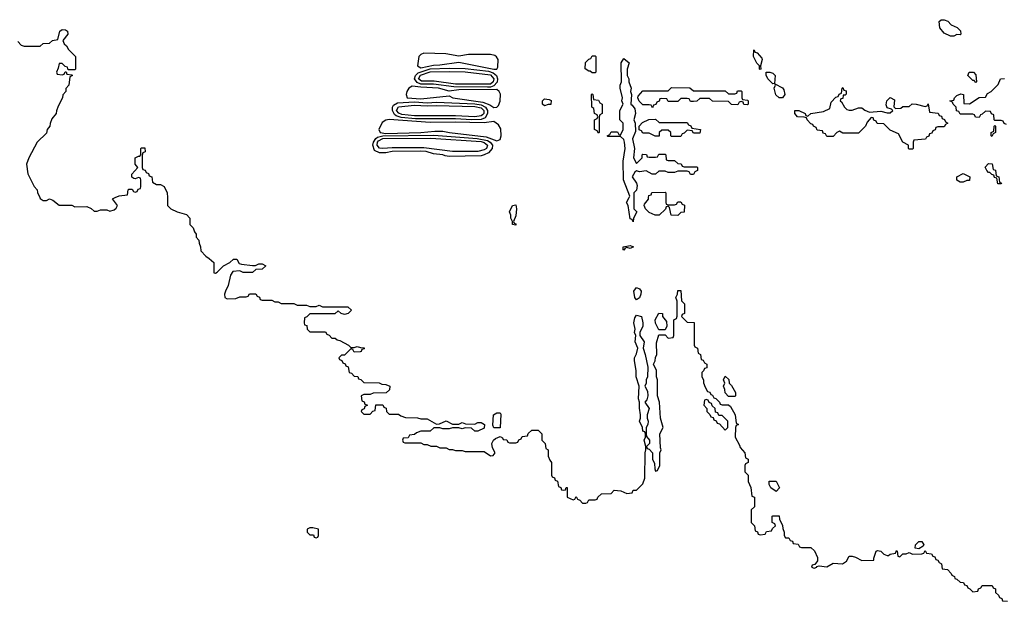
# Model space of a CAD drawing. Header units: inches. Extents: x 2792272 to 2951639, y 860504 to 1033803.
# Tile 75 of 209: x 2842101 to 2848309, y 977454 to 981122. Entities that reach past the tile are written whole.
import ezdxf

# ---------------------------------------------------------------- set-up
doc = ezdxf.new("R2010")
doc.units = ezdxf.units.IN
doc.header["$MEASUREMENT"] = 0
doc.layers.add('C8947', color=7, linetype='Continuous')
doc.layers.add('C8948', color=7, linetype='Continuous')

msp = doc.modelspace()

# ---------------------------------------------------------------- linework, layer by layer
at = {"layer": 'C8947', "color": 4, "elevation": 8}
for points in [[(2842227.3, 980000), (2842230, 979994), (2842250, 979982), (2842270, 979982), (2842288.7, 979991.3), (2842310, 979984.7), (2842350, 979952), (2842430, 979952), (2842450, 979942), (2842523.6, 979943.6), (2842551.6, 979931.6), (2842570, 979914), (2842590, 979914), (2842610, 979922), (2842650, 979922), (2842670, 979914), (2842696.4, 979923.6), (2842710, 979934), (2842718, 979950), (2842687.3, 979992.7), (2842703.2, 980000)], [(2843032.8, 980000), (2843034, 979950), (2843054, 979930), (2843094, 979910), (2843152.7, 979892.7), (2843174, 979870), (2843174, 979830), (2843194, 979810), (2843203.6, 979783.6), (2843214, 979770), (2843214, 979750), (2843231.6, 979731.6), (2843232.7, 979712.7), (2843242, 979690), (2843243.6, 979663.6), (2843274, 979630), (2843296.9, 979616.9), (2843324.7, 979590), (2843324.7, 979524.7), (2843336.4, 979523.6), (2843346, 979530), (2843386, 979570), (2843426, 979590), (2843450, 979612), (2843470, 979612), (2843485.4, 979585.4), (2843499.6, 979579.6), (2843570, 979572), (2843587.3, 979572.7), (2843610, 979582), (2843630, 979582), (2843654, 979570), (2843630, 979548), (2843590, 979546), (2843570, 979528), (2843510, 979528), (2843490, 979538), (2843446, 979534), (2843431.3, 979510), (2843414.8, 979445.2), (2843398, 979410), (2843392, 979390), (2843394, 979370), (2843410, 979362), (2843463.6, 979363.6), (2843490, 979374), (2843530, 979374), (2843542, 979378), (2843550, 979394), (2843590, 979394), (2843598, 979378), (2843612.7, 979372.7), (2843618, 979358), (2843630, 979354), (2843690, 979354), (2843710, 979342), (2843730, 979342), (2843750, 979332), (2843830, 979332), (2843850, 979322), (2843910, 979322), (2843930, 979314), (2843970, 979314), (2843990, 979322), (2844010, 979312), (2844170, 979312), (2844194, 979290), (2844171.6, 979268.4), (2844150, 979262), (2844128.4, 979268.4), (2844110, 979286), (2844087.3, 979267.3), (2843930, 979266), (2843912.7, 979247.3), (2843898, 979242), (2843894, 979210), (2843898, 979198), (2843912.7, 979192.7), (2843914, 979170), (2843930, 979154), (2844030, 979154), (2844038, 979138), (2844052.7, 979132.7), (2844070, 979114), (2844090, 979114), (2844103.6, 979103.6), (2844119.6, 979099.6), (2844174, 979070), (2844190, 979054), (2844210, 979054), (2844230, 979062), (2844250, 979054), (2844272.7, 979052.7), (2844272.7, 979047.3), (2844258, 979042), (2844254, 979030), (2844247.3, 979027.3), (2844210, 979026), (2844202, 979042), (2844190, 979046), (2844150, 979006), (2844130, 979006), (2844114, 978990), (2844118, 978978), (2844132.7, 978972.7), (2844138, 978958), (2844152.7, 978952.7), (2844158, 978938), (2844172.7, 978932.7), (2844178, 978898), (2844192.7, 978892.7), (2844210, 978874), (2844232.7, 978872.7), (2844238, 978858), (2844252.7, 978852.7), (2844270, 978834), (2844367.3, 978832.7), (2844383.6, 978823.6), (2844410, 978822), (2844434, 978810), (2844432.7, 978787.3), (2844411.6, 978768.4), (2844330, 978766), (2844310, 978758), (2844270, 978758), (2844254, 978750), (2844258, 978718), (2844272.7, 978712.7), (2844278, 978698), (2844294, 978690), (2844278, 978682), (2844272.7, 978667.3), (2844258, 978662), (2844254, 978650), (2844270, 978634), (2844310, 978634), (2844327.3, 978652.7), (2844342, 978658), (2844347.3, 978692.7), (2844390, 978694), (2844398, 978678), (2844412.7, 978672.7), (2844414, 978650), (2844430, 978634), (2844490, 978634), (2844503.6, 978623.6), (2844532.7, 978612.7), (2844610, 978612), (2844630, 978604.7), (2844670, 978604.7), (2844730, 978572), (2844747.3, 978572.7), (2844790, 978591.3), (2844830, 978572), (2844870, 978572), (2844890, 978582), (2844912.7, 978572.7), (2844970, 978572), (2844990, 978582), (2845010, 978582), (2845032, 978570), (2845030, 978546), (2844990, 978528), (2844970, 978528), (2844950, 978546), (2844910, 978548), (2844890, 978542), (2844870, 978548), (2844830, 978548), (2844810, 978542), (2844770, 978542), (2844750, 978548), (2844712.7, 978547.3), (2844690, 978528), (2844630, 978526), (2844603.6, 978516.4), (2844590, 978506), (2844558, 978502), (2844550, 978486), (2844518, 978482), (2844514, 978470), (2844518, 978458), (2844530, 978454), (2844630, 978454), (2844650, 978442), (2844670, 978442), (2844692.7, 978432.7), (2844730, 978432), (2844750, 978422), (2844790, 978422), (2844810, 978412), (2844830, 978412), (2844850, 978404.7), (2844890, 978404.7), (2844910, 978398), (2845030, 978398), (2845070, 978372), (2845087.3, 978372.7), (2845098, 978390), (2845082.7, 978422.7), (2845079, 978450), (2845089.1, 978470.9), (2845100.2, 978479.8), (2845130, 978494), (2845144.7, 978484.7), (2845150, 978474), (2845172.7, 978472.7), (2845178, 978458), (2845190, 978454), (2845230, 978454), (2845242, 978458), (2845247.3, 978472.7), (2845262, 978478), (2845270, 978494), (2845302, 978498), (2845307.3, 978512.7), (2845330, 978534), (2845370, 978534), (2845394, 978510), (2845394, 978470), (2845414, 978450), (2845418, 978418), (2845434, 978410), (2845434, 978370), (2845443.6, 978343.6), (2845454, 978330), (2845454, 978250), (2845458, 978238), (2845472.7, 978232.7), (2845478, 978218), (2845492.7, 978212.7), (2845498, 978178), (2845512.7, 978172.7), (2845518, 978158), (2845530, 978154), (2845542, 978158), (2845547.3, 978172.7), (2845552.7, 978172.7), (2845554, 978110), (2845590, 978094), (2845602, 978098), (2845610, 978114), (2845618, 978098), (2845632.7, 978092.7), (2845650, 978074), (2845670, 978074), (2845682, 978078), (2845690, 978094), (2845730, 978094), (2845742, 978098), (2845746, 978110), (2845768.4, 978131.6), (2845830, 978134), (2845850, 978154), (2845891.6, 978151.6), (2845930, 978134), (2845962, 978138), (2845970, 978154), (2845990, 978154), (2846030, 978194), (2846042, 978230), (2846044, 978390), (2846048.7, 978410), (2846048.7, 978430), (2846038, 978470), (2846046, 978490), (2846046, 978510), (2846042, 978522), (2846030, 978526), (2846028, 978550), (2846008, 978590), (2846015.3, 978610), (2846015.3, 978630), (2846008.4, 978671.6), (2846008, 978710), (2846002, 978730), (2846006, 978810), (2845988, 978870), (2845988, 978910), (2845978, 978970), (2845978, 978990), (2845990, 979014), (2845998, 979050), (2845982, 979090), (2845986, 979130), (2845978, 979150), (2845982, 979170), (2845974, 979210), (2845979, 979241), (2845990, 979258), (2846022, 979250), (2846030.7, 979210.7), (2846030.9, 979189.1), (2846012, 979150), (2846012, 979130), (2846038, 979090), (2846031.3, 979050), (2846044.7, 979010), (2846060.7, 978930), (2846058.8, 978870), (2846051.3, 978850), (2846051.1, 978828.9), (2846042, 978810), (2846058.8, 978778.8), (2846061, 978750), (2846054.8, 978725.2), (2846042, 978710), (2846070.8, 978670), (2846058, 978630), (2846058, 978610), (2846064.7, 978590), (2846062, 978570), (2846052, 978550), (2846052, 978510), (2846052.7, 978492.7), (2846072, 978470), (2846072, 978450), (2846054, 978430), (2846058, 978418), (2846070, 978414), (2846091.1, 978391.1), (2846092, 978350), (2846103.6, 978323.6), (2846104.7, 978290), (2846110, 978274), (2846122, 978278), (2846138, 978310), (2846138, 978390), (2846146, 978410), (2846142, 978422), (2846138, 978510), (2846158, 978550), (2846142, 978610), (2846135.3, 978710), (2846122, 978750), (2846122, 978850), (2846115.3, 978870), (2846115.3, 978910), (2846098, 978950), (2846108, 978970), (2846108.9, 978991.1), (2846118, 979010), (2846116.4, 979083.6), (2846130, 979134), (2846170, 979134), (2846190, 979114), (2846222, 979118), (2846226, 979130), (2846226, 979230), (2846242, 979238), (2846247.3, 979252.7), (2846247.3, 979347.3), (2846238, 979370), (2846248, 979390), (2846250, 979414), (2846270, 979414), (2846274, 979350), (2846292, 979330), (2846292, 979270), (2846278, 979262), (2846274, 979250), (2846310, 979214), (2846352.7, 979212.7), (2846354, 979070), (2846358, 979058), (2846374, 979050), (2846378, 979018), (2846394, 979010), (2846398, 978978), (2846410, 978974), (2846418, 978958), (2846434, 978950), (2846432.7, 978927.3), (2846418, 978922), (2846412.7, 978907.3), (2846402, 978898), (2846402, 978870), (2846411.6, 978851.6), (2846412.7, 978832.7), (2846423.6, 978803.6), (2846438, 978778), (2846452, 978772), (2846458, 978758), (2846470, 978754), (2846478, 978738), (2846490, 978734), (2846514, 978710), (2846518, 978698), (2846530, 978694), (2846570, 978694), (2846583.6, 978683.6), (2846612, 978630), (2846618, 978578), (2846634, 978570), (2846618, 978562), (2846614, 978550), (2846612, 978490), (2846639.6, 978439.6), (2846643.6, 978423.6), (2846674, 978390), (2846678, 978358), (2846694, 978350), (2846694, 978330), (2846678, 978322), (2846674, 978310), (2846674, 978270), (2846694, 978250), (2846694, 978210), (2846711.6, 978171.6), (2846718, 978118), (2846734, 978110), (2846734, 978050), (2846714, 978030), (2846712, 977990), (2846714, 977950), (2846734, 977930), (2846738, 977898), (2846752.7, 977892.7), (2846758, 977878), (2846770, 977874), (2846802, 977878), (2846810, 977894), (2846842, 977898), (2846847.3, 977912.7), (2846866, 977930), (2846862, 977942), (2846846, 977950), (2846846, 977990), (2846850, 977994), (2846890, 977994), (2846892.7, 977972.7), (2846911.6, 977931.6), (2846912.7, 977912.7), (2846922, 977890), (2846922, 977870), (2846930, 977854), (2846950, 977854), (2846958, 977838), (2846972.7, 977832.7), (2846978, 977818), (2847010, 977814), (2847018, 977798), (2847030, 977794), (2847090, 977794), (2847111.6, 977771.6), (2847131.1, 977731.1), (2847131.3, 977708.7), (2847114, 977686), (2847098, 977682), (2847094, 977670), (2847110, 977662), (2847126, 977670), (2847126, 977674), (2847142, 977678), (2847190, 977671), (2847230, 977694), (2847288.7, 977691.3), (2847313.2, 977706.8), (2847330, 977738), (2847350, 977738.8), (2847370, 977733.4), (2847411.1, 977711.1), (2847486, 977714), (2847486, 977726), (2847502, 977770), (2847510, 977774.8), (2847530.5, 977770.5), (2847550, 977751.3), (2847570, 977742), (2847578, 977742), (2847590, 977752), (2847622, 977758), (2847630, 977774), (2847634, 977770), (2847638, 977738), (2847650, 977734), (2847670, 977754), (2847690, 977754), (2847710, 977762), (2847730, 977752), (2847790, 977754), (2847802, 977758), (2847810, 977774), (2847818, 977758), (2847850, 977754), (2847858, 977738), (2847870, 977734), (2847878, 977718), (2847890, 977714), (2847898, 977698), (2847914, 977690), (2847918, 977658), (2847950, 977654), (2847974, 977630), (2847978, 977618), (2847994, 977610), (2847998, 977598), (2848010, 977594), (2848030, 977574), (2848052.7, 977572.7), (2848058, 977558), (2848072.7, 977552.7), (2848078, 977538), (2848092.7, 977532.7), (2848110, 977514), (2848142, 977518), (2848147.3, 977532.7), (2848162, 977538), (2848170, 977554), (2848232.7, 977552.7), (2848238, 977538), (2848252.7, 977532.7), (2848254, 977510), (2848272.7, 977492.7), (2848278, 977478), (2848292.7, 977472.7), (2848298, 977458), (2848330, 977454)], [(2845974, 980000), (2845974, 979930), (2845991.3, 979910), (2845972, 979870), (2845970, 979848), (2845962, 979862), (2845950, 979866), (2845938, 979950), (2845928, 979970), (2845943, 980000)], [(2846174, 980000), (2846174, 979970), (2846178, 979958), (2846190, 979954), (2846230, 979954), (2846242, 979958), (2846250, 979974), (2846270, 979974), (2846278, 979958), (2846292.7, 979952.7), (2846291.6, 979908.4), (2846270, 979906), (2846250, 979888), (2846208.7, 979888.7), (2846198, 979938), (2846190, 979946), (2846178, 979942), (2846172.7, 979927.3), (2846134, 979890), (2846108.4, 979888.4), (2846070, 979906), (2846046, 979930), (2846038, 979950), (2846040.4, 979959.6), (2846066, 979990), (2846066.6, 980000)]]:
    msp.add_lwpolyline(points, dxfattribs=at)
for points in [[(2845230, 979826), (2845208, 979830), (2845208, 979850), (2845198, 979870), (2845198, 979890), (2845189.5, 979910), (2845208, 979950), (2845230, 979954), (2845233.4, 979930), (2845230, 979886), (2845214, 979850), (2845218, 979838), (2845230, 979834)], [(2845950, 979678), (2845930, 979686), (2845918, 979682), (2845910, 979668.7), (2845906, 979670), (2845906, 979690), (2845950, 979698), (2845971.3, 979690)], [(2845990, 979355.3), (2845979, 979370), (2845974, 979410), (2845990, 979434), (2846010, 979424.7), (2846018.8, 979410), (2846018, 979390), (2846010, 979368)], [(2846130, 979166), (2846108.9, 979208.9), (2846108, 979230), (2846130, 979272), (2846154, 979270), (2846154, 979250), (2846179.6, 979219.6), (2846182, 979190), (2846170, 979166)], [(2846570, 978746), (2846548.4, 978768.4), (2846548, 978790), (2846538, 978810), (2846546, 978830), (2846538, 978850), (2846550, 978874), (2846572.7, 978852.7), (2846574, 978830), (2846590, 978814), (2846614, 978770), (2846614, 978750), (2846610, 978746)], [(2846430, 978726), (2846418, 978722), (2846414, 978690), (2846434, 978670), (2846434, 978650), (2846452.7, 978632.7), (2846458, 978618), (2846472.7, 978612.7), (2846478, 978598), (2846492.7, 978592.7), (2846498, 978578), (2846512.7, 978572.7), (2846550, 978534), (2846566, 978550), (2846566, 978590), (2846530, 978626), (2846510, 978626), (2846502, 978642), (2846487.3, 978647.3), (2846486, 978670), (2846467.3, 978687.3), (2846462, 978702), (2846447.3, 978707.3), (2846442, 978722)], [(2845090, 978548), (2845084, 978564), (2845089.2, 978630), (2845110, 978642), (2845130, 978642), (2845134, 978634), (2845130, 978548)], [(2846870, 978146), (2846838, 978170), (2846826, 978190), (2846827.3, 978212.7), (2846871.6, 978211.6), (2846891.3, 978168.7)], [(2843950, 977918), (2843930, 977918), (2843914, 977910), (2843914, 977890), (2843930, 977874), (2843952.7, 977872.7), (2843958, 977858), (2843970, 977854), (2843982, 977858), (2843986, 977870), (2843986, 977910)], [(2847770, 977786), (2847746, 977790), (2847748.7, 977810), (2847770, 977831.3), (2847790, 977832), (2847802, 977810), (2847798, 977802)]]:
    msp.add_lwpolyline(points, close=True, dxfattribs=at)
at = {"layer": 'C8948', "color": 4, "elevation": 8}
for points in [[(2842090, 980984.7), (2842110, 980962), (2842130, 980954), (2842230, 980954), (2842250, 980972), (2842290, 980974), (2842308.4, 980991.6), (2842342, 980998), (2842355.3, 981050), (2842370, 981061), (2842390, 981058), (2842402, 981050), (2842404.7, 981030), (2842374, 980990), (2842382, 980970), (2842396.9, 980956.9), (2842410, 980934), (2842454, 980890), (2842454, 980810), (2842450, 980806), (2842406, 980806), (2842402, 980822), (2842387.3, 980827.3), (2842370, 980846), (2842350, 980846), (2842344.7, 980815.3), (2842334, 980790), (2842338, 980778), (2842370, 980774), (2842382, 980778), (2842387.3, 980792.7), (2842394, 980794), (2842398, 980778), (2842430, 980774), (2842434, 980770), (2842418, 980762), (2842412, 980710), (2842392.7, 980687.3), (2842391.6, 980668.4), (2842372.7, 980647.3), (2842372, 980630), (2842343.6, 980576.4), (2842332.7, 980547.3), (2842332, 980530), (2842303.6, 980496.4), (2842292.7, 980467.3), (2842292, 980450), (2842274, 980430), (2842270, 980406), (2842212, 980350), (2842158, 980250), (2842144.7, 980210), (2842152, 980150), (2842192, 980070), (2842212, 980050), (2842212.7, 980032.7), (2842227.3, 980000)], [(2845943, 980000), (2845948, 980010), (2845907.3, 980112.7), (2845906, 980230), (2845919, 980310), (2845915.3, 980350), (2845910, 980366), (2845890, 980386), (2845810, 980386), (2845806, 980390), (2845822, 980398), (2845830, 980414), (2845870, 980414), (2845878, 980398), (2845890, 980394), (2845906, 980430), (2845906, 980470), (2845886, 980490), (2845886, 980550), (2845906, 980590), (2845898, 980610), (2845902, 980630), (2845888, 980690), (2845888, 980710), (2845895.3, 980730), (2845894, 980850), (2845910, 980878), (2845944.7, 980850), (2845931.3, 980810), (2845931.3, 980770), (2845942, 980750), (2845942, 980730), (2845956, 980690), (2845951.3, 980670), (2845958, 980650), (2845954, 980590), (2845963.6, 980583.6), (2845978.8, 980558.8), (2845984.7, 980530), (2845974, 980490), (2845982, 980470), (2845983.6, 980416.4), (2845964.7, 980370), (2845978, 980310), (2845972, 980250), (2845990, 980214), (2846026, 980250), (2846026, 980270), (2846030, 980274), (2846052.7, 980272.7), (2846058, 980258), (2846070, 980254), (2846110, 980254), (2846122, 980258), (2846130, 980274), (2846170, 980274), (2846174, 980270), (2846178, 980238), (2846190, 980234), (2846230, 980234), (2846250, 980214), (2846272.7, 980212.7), (2846278, 980198), (2846290, 980194), (2846370, 980194), (2846374, 980190), (2846374, 980170), (2846358, 980162), (2846350, 980146), (2846330, 980146), (2846322, 980162), (2846310, 980166), (2846250, 980166), (2846230, 980158), (2846190, 980158), (2846170, 980166), (2846130, 980166), (2846110, 980148), (2846088.4, 980148.4), (2846050, 980168), (2846010, 980162), (2845990, 980168), (2845979.6, 980160.4), (2845962, 980130), (2845990.9, 980090.9), (2845995.3, 980075.3), (2845990, 980046), (2845974, 980030), (2845974, 980000)], [(2848322, 980462), (2848307.3, 980467.3), (2848302, 980482), (2848290, 980486), (2848250, 980486), (2848246, 980490), (2848242, 980522), (2848227.3, 980527.3), (2848222, 980542), (2848190, 980546), (2848170, 980526), (2848158, 980522), (2848150, 980506), (2848127.3, 980507.3), (2848122, 980522), (2848110, 980526), (2848030, 980526), (2848022, 980542), (2848007.3, 980547.3), (2848006, 980570), (2847986, 980590), (2847982, 980602), (2847966, 980610), (2847990, 980614), (2847995.3, 980630), (2848010, 980644.7), (2848035.3, 980655.3), (2848051.3, 980650), (2848054, 980594), (2848090, 980591.3), (2848150, 980632), (2848190, 980634), (2848203.1, 980656.9), (2848226, 980670), (2848270, 980714), (2848286, 980750), (2848310, 980751.3)], [(2842703.2, 980000), (2842728.4, 980011.6), (2842782, 980018), (2842786, 980050), (2842790, 980054), (2842810, 980054), (2842818, 980038), (2842830, 980034), (2842842, 980038), (2842847.3, 980052.7), (2842862, 980058), (2842866, 980070), (2842866, 980110), (2842862, 980122), (2842850, 980126), (2842830, 980118), (2842820.4, 980120.4), (2842808.4, 980128.4), (2842808.4, 980148.4), (2842846, 980190), (2842828.7, 980210), (2842828.7, 980250), (2842850, 980262), (2842858, 980262), (2842866, 980270), (2842866, 980310), (2842870, 980314), (2842890, 980314), (2842891.6, 980288.4), (2842878, 980282), (2842872.7, 980267.3), (2842874, 980190), (2842878, 980178), (2842892.7, 980172.7), (2842898, 980158), (2842912.7, 980152.7), (2842918, 980138), (2842934, 980130), (2842938, 980098), (2842963.6, 980083.6), (2842990, 980082), (2843012, 980070), (2843032, 980030), (2843032.8, 980000)], [(2846066.6, 980000), (2846067.3, 980012.7), (2846082, 980018), (2846087.3, 980032.7), (2846170, 980034), (2846174, 980030), (2846174, 980000)]]:
    msp.add_lwpolyline(points, dxfattribs=at)
at = {"layer": 'C8948', "color": 4}
for points, elevation in [([(2848030, 981026), (2848010, 981028), (2847990, 981018), (2847970, 981018), (2847930, 981038), (2847902, 981070), (2847898, 981110), (2847910, 981122), (2847930, 981122), (2847952.7, 981112.7), (2847974, 981090), (2848012.7, 981072.7), (2848032.7, 981052.7), (2848034, 981030)], 8), ([(2844650, 980911.9), (2844630, 980903), (2844618, 980890), (2844608.4, 980830), (2844630, 980819), (2844710, 980835.5), (2844750, 980837.3), (2844870, 980854.9), (2845090, 980809.5), (2845109.7, 980810.3), (2845116.6, 980823.4), (2845117.2, 980870), (2845108, 980888), (2845096.6, 980896.6), (2845070, 980901.8), (2844930, 980902.7), (2844870, 980892.8), (2844787.3, 980907.3)], 12), ([(2845710, 980786), (2845698, 980798), (2845690, 980798), (2845667.3, 980812.7), (2845668.4, 980851.6), (2845690, 980874), (2845702, 980878), (2845710, 980894), (2845730, 980894), (2845734, 980890), (2845734, 980790), (2845730, 980786)], 8), ([(2846770, 980808), (2846766, 980810), (2846766, 980830), (2846748.4, 980848.4), (2846728.7, 980890), (2846730, 980932), (2846738, 980918), (2846750, 980914), (2846779.6, 980879.6), (2846782, 980870), (2846772, 980830), (2846774, 980810)], 8), ([(2845050, 980695.8), (2844838.2, 980698.2), (2844710, 980714.7), (2844630, 980715.3), (2844606.9, 980726.9), (2844591.1, 980750), (2844595.8, 980770), (2844613.3, 980786.7), (2844690, 980812), (2844810, 980816.6), (2844910, 980814.2), (2845056.5, 980796.5), (2845086.2, 980786.2), (2845106.4, 980770), (2845114.2, 980750), (2845111.5, 980728.5), (2845090, 980705.6), (2845070, 980697.3)], 8), ([(2844850, 980715.8), (2844713.7, 980733.7), (2844635, 980735), (2844615, 980750), (2844628.2, 980771.8), (2844690, 980793), (2844810, 980795.9), (2844910, 980792.3), (2845070, 980775), (2845090.1, 980750), (2845086.3, 980730), (2845070, 980716)], 4), ([(2846850, 980718), (2846818, 980750), (2846807.3, 980772.7), (2846808, 980792), (2846830, 980791.3), (2846850, 980784.7), (2846864.7, 980770), (2846859.6, 980720.4)], 8), ([(2848130, 980726), (2848118, 980738), (2848110, 980738), (2848078, 980770), (2848088.4, 980791.6), (2848114, 980790), (2848130, 980774), (2848134, 980730)], 8), ([(2844576.5, 980703.5), (2844554.9, 980690), (2844541.6, 980670), (2844538, 980650), (2844544.7, 980630), (2844630, 980623.8), (2844810, 980642.8), (2844831.3, 980630), (2845021.9, 980601.9), (2845064.9, 980584.9), (2845090, 980567.3), (2845110, 980570.4), (2845119.5, 980580.5), (2845131.4, 980608.6), (2845131.9, 980651.9), (2845123.9, 980670), (2845110, 980681.2), (2844870, 980680.2), (2844810, 980670.8), (2844741.2, 980690), (2844630, 980696.1)], 12), ([(2846350, 980674), (2846550, 980674), (2846570, 980654), (2846610, 980654), (2846622, 980658), (2846627.3, 980672.7), (2846650, 980674), (2846654, 980670), (2846654, 980630), (2846658, 980618), (2846690, 980614), (2846694, 980610), (2846694, 980590), (2846690, 980586), (2846667.3, 980587.3), (2846662, 980602), (2846650, 980606), (2846638, 980602), (2846630, 980586), (2846590, 980588), (2846570, 980606), (2846470, 980608), (2846450, 980626), (2846390, 980626), (2846370, 980608), (2846350, 980606), (2846330, 980606), (2846322, 980622), (2846310, 980626), (2846270, 980626), (2846250, 980606), (2846190, 980606), (2846182, 980622), (2846150, 980626), (2846138, 980622), (2846132.7, 980607.3), (2846118, 980602), (2846112.7, 980587.3), (2846098, 980582), (2846090, 980566), (2846082, 980582), (2846070, 980586), (2846030, 980586), (2846007.3, 980607.3), (2845998, 980630), (2846000.4, 980639.6), (2846030, 980674), (2846190, 980674), (2846210, 980694), (2846327.3, 980692.7)], 8), ([(2846910, 980629), (2846889.2, 980629.2), (2846869, 980649), (2846858, 980690), (2846866, 980710), (2846862, 980718), (2846910, 980691.3), (2846919.1, 980679.1), (2846926, 980650)], 8), ([(2847350, 980550.7), (2847390, 980566), (2847410, 980566), (2847430, 980551), (2847459.6, 980539.6), (2847530, 980544.7), (2847570, 980534), (2847590, 980534), (2847606, 980550), (2847598, 980558), (2847570, 980566), (2847564, 980584), (2847569.3, 980610.7), (2847590, 980631.3), (2847616, 980616), (2847612.7, 980572.7), (2847622, 980562), (2847656.4, 980563.6), (2847670, 980574), (2847710, 980574), (2847729, 980591), (2847754, 980590), (2847810, 980574), (2847822, 980578), (2847830, 980592), (2847838, 980538), (2847892.7, 980532.7), (2847898, 980518), (2847912.7, 980512.7), (2847918, 980498), (2847932.7, 980492.7), (2847938, 980478), (2847954, 980470), (2847938, 980462), (2847930, 980446), (2847890, 980446), (2847878, 980442), (2847872.7, 980427.3), (2847858, 980422), (2847852.7, 980407.3), (2847838, 980402), (2847832.7, 980387.3), (2847818, 980382), (2847811.6, 980368.4), (2847738, 980362), (2847734, 980350), (2847734, 980310), (2847730, 980306), (2847710, 980306), (2847706, 980310), (2847706, 980330), (2847668.9, 980348.9), (2847642, 980402), (2847590, 980426), (2847550, 980466), (2847507.3, 980467.3), (2847502, 980482), (2847487.3, 980487.3), (2847482, 980502), (2847470, 980506), (2847443.6, 980476.4), (2847434, 980450), (2847390, 980406), (2847290, 980406), (2847270, 980418), (2847254, 980410), (2847230, 980386), (2847190, 980386), (2847182, 980402), (2847167.3, 980407.3), (2847162, 980422), (2847130, 980426), (2847122, 980442), (2847106, 980450), (2847102, 980462), (2847090, 980466), (2847066, 980490), (2847062, 980502), (2847047.3, 980507.3), (2847006, 980510), (2846988, 980530), (2846988, 980550), (2847014, 980550), (2847054, 980530), (2847058, 980518), (2847070, 980514), (2847088.9, 980531.1), (2847170, 980542), (2847210, 980562), (2847218, 980602), (2847247.3, 980632.7), (2847262, 980638), (2847267.3, 980652.7), (2847282, 980658), (2847286, 980690), (2847290, 980694), (2847298, 980678), (2847312.7, 980672.7), (2847312.7, 980652.7), (2847306, 980646), (2847294, 980646), (2847290, 980626), (2847278, 980622), (2847274, 980610), (2847283.6, 980603.6), (2847302, 980570), (2847316, 980556), (2847330.8, 980550.8)], 8), ([(2845750, 980406), (2845742, 980422), (2845726, 980430), (2845726, 980490), (2845742, 980498), (2845746, 980510), (2845742, 980522), (2845726, 980530), (2845722, 980562), (2845708, 980570), (2845706, 980650), (2845710, 980654), (2845714, 980650), (2845718, 980618), (2845750, 980614), (2845758, 980598), (2845774, 980590), (2845774, 980530), (2845758, 980522), (2845754, 980510), (2845754, 980410)], 8), ([(2844670, 980598.2), (2844730, 980602.6), (2844970, 980592.2), (2845010, 980585), (2845037.8, 980570), (2845050.2, 980550), (2845050.1, 980530.1), (2845037, 980503), (2845010, 980492.6), (2844950, 980489.9), (2844850, 980496), (2844597, 980497), (2844505.7, 980505.7), (2844475.2, 980515.2), (2844463.7, 980523.7), (2844451.7, 980550), (2844451.5, 980570), (2844457.2, 980582.8), (2844482.9, 980597.1), (2844590, 980603.4)], 8), ([(2844670, 980578), (2844730, 980581.8), (2844970, 980574.2), (2845010, 980565.3), (2845028, 980550), (2845027.8, 980530), (2845018.8, 980521.2), (2845010, 980515.2), (2844970, 980509.9), (2844850, 980514.8), (2844590, 980515.4), (2844510, 980523.2), (2844491.9, 980531.9), (2844477.4, 980550), (2844490, 980573.3), (2844590, 980583.4)], 4), ([(2845410, 980578), (2845398, 980590), (2845398, 980610), (2845410, 980622), (2845439.6, 980619.6), (2845451.6, 980611.6), (2845450, 980588), (2845432.7, 980587.3)], 8), ([(2844430, 980492.3), (2844410, 980487.9), (2844385.9, 980474.1), (2844365.8, 980430), (2844374, 980410), (2844410, 980403.7), (2844630.3, 980409.7), (2844718.9, 980418.9), (2844770, 980418.7), (2844811.3, 980410), (2845043.1, 980383.1), (2845110, 980358), (2845130, 980365.5), (2845137.6, 980390), (2845134, 980434), (2845119.8, 980459.8), (2845090, 980480.5), (2845028.9, 980471.1), (2844850, 980476), (2844690, 980473.7)], 12), ([(2846132.7, 980472.7), (2846310, 980474), (2846318, 980458), (2846332.7, 980452.7), (2846338, 980438), (2846394, 980430), (2846390, 980406), (2846350, 980406), (2846342, 980422), (2846310, 980426), (2846290, 980406), (2846278, 980402), (2846270, 980386), (2846210, 980386), (2846206, 980390), (2846206, 980410), (2846190, 980426), (2846150, 980426), (2846134, 980410), (2846132, 980388), (2846108.4, 980388.4), (2846070, 980406), (2846030, 980406), (2846022, 980422), (2846007.3, 980427.3), (2846006, 980450), (2846027.3, 980472.7), (2846068.4, 980491.6), (2846110, 980494)], 8), ([(2848230, 980386), (2848226, 980390), (2848226, 980410), (2848242, 980418), (2848246, 980450), (2848250, 980454), (2848254, 980450), (2848254, 980410), (2848238, 980402)], 8), ([(2844810, 980258.8), (2844783, 980263), (2844770, 980270.7), (2844710, 980275), (2844664, 980290), (2844630, 980292.2), (2844450, 980291.1), (2844410, 980281.8), (2844370, 980281.4), (2844337.4, 980297.4), (2844328.7, 980330), (2844333, 980350), (2844346.7, 980373.3), (2844358.1, 980381.9), (2844390, 980388.8), (2844713.4, 980393.4), (2844986.4, 980373.6), (2845050, 980360.1), (2845066.7, 980350), (2845082.3, 980330), (2845079.7, 980310), (2845058, 980282), (2845030, 980269.7), (2845010, 980264.2)], 8), ([(2844830, 980290.5), (2844650, 980314.4), (2844450, 980314.4), (2844390, 980308.6), (2844370, 980312.2), (2844354.5, 980330), (2844357.5, 980350), (2844363, 980357), (2844390, 980372.2), (2844694.3, 980374.3), (2845010, 980353.1), (2845030, 980346.7), (2845050.9, 980330), (2845045.2, 980310), (2845030, 980300.2), (2844990, 980291.1)], 4), ([(2848290, 980086), (2848267.3, 980087.3), (2848262, 980122), (2848247.3, 980127.3), (2848242, 980142), (2848230, 980146), (2848218, 980158), (2848210, 980158), (2848198, 980170), (2848188.9, 980191.1), (2848210, 980214), (2848232.7, 980212.7), (2848238, 980178), (2848252.7, 980172.7), (2848258, 980138), (2848274, 980130), (2848278, 980098), (2848292, 980092)], 8), ([(2848030, 980098), (2848009, 980109), (2848008.7, 980130), (2848050, 980152), (2848091.1, 980131.1), (2848090, 980108), (2848072.7, 980107.3), (2848050, 980098)], 8)]:
    msp.add_lwpolyline(points, close=True, dxfattribs=dict(at, elevation=elevation))

doc.saveas('drawing.dxf')
